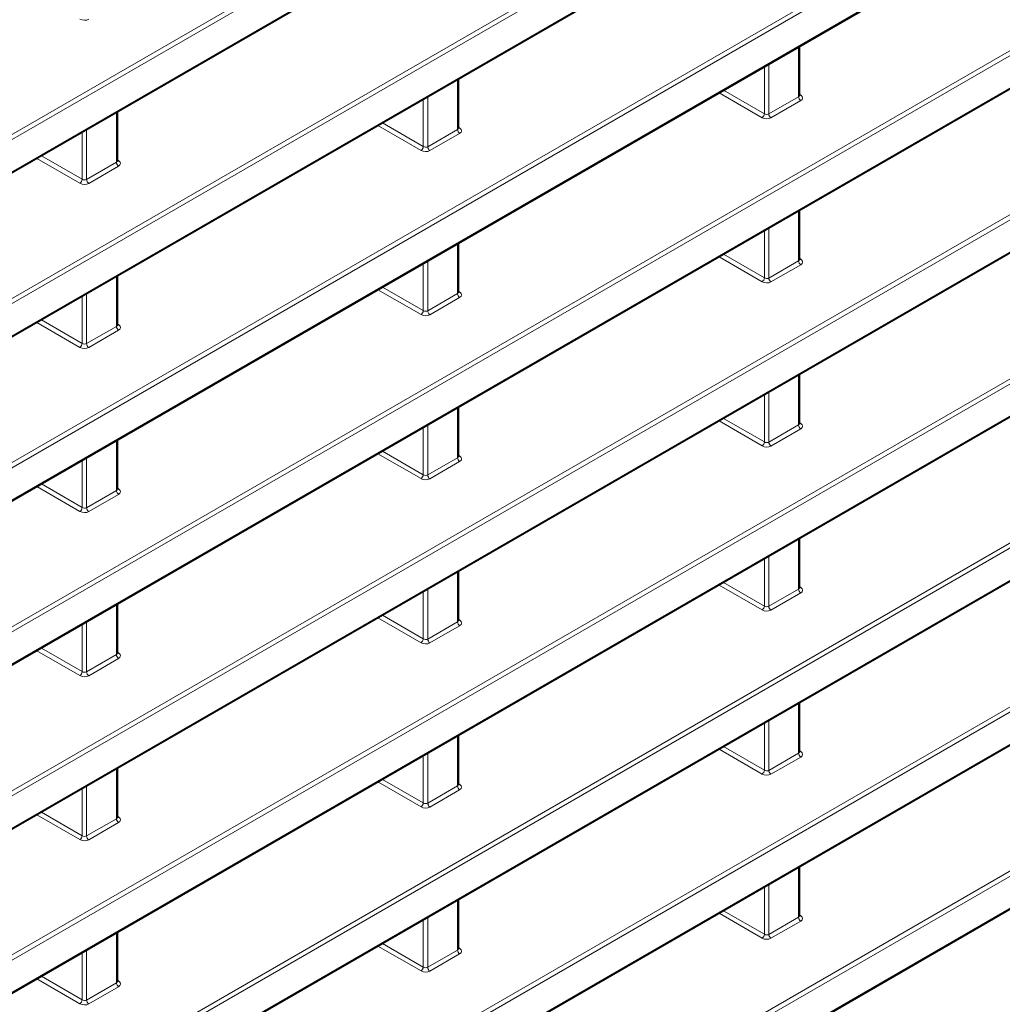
# Model space of a CAD drawing. Header units: millimetres. Extents: x 0 to 1118, y 0 to 864.
# Tile 43 of 256: x 208 to 223, y 159 to 175. Entities that reach past the tile are written whole.
import ezdxf

# ---------------------------------------------------------------- set-up
doc = ezdxf.new("R2010")
doc.units = ezdxf.units.MM

msp = doc.modelspace()

# ---------------------------------------------------------------- linework, layer by layer
at = {"color": 7, "linetype": 'Continuous', "lineweight": 18}
for p, q in [((187.6368, 160.9686), (321.3809, 238.1774)), ((321.4144, 238.1173), (187.6703, 160.9085)), ((187.6703, 160.4082), (321.4144, 237.6171)), ((187.6368, 158.4169), (321.3809, 235.6257)), ((321.4144, 235.5656), (187.6703, 158.3568)), ((187.6703, 157.8565), (321.4144, 235.0654)), ((187.6368, 155.8652), (321.3809, 233.074)), ((321.4144, 233.0139), (187.6703, 155.8051)), ((187.6703, 155.3049), (321.4144, 232.5137)), ((187.6368, 153.3135), (321.3809, 230.5224)), ((321.4144, 230.4622), (187.6703, 153.2534)), ((187.6703, 152.7532), (321.4144, 229.962)), ((187.6368, 150.7618), (321.3809, 227.9707)), ((321.4144, 227.9106), (187.6703, 150.7017)), ((187.6703, 150.2015), (321.4144, 227.4103)), ((187.6368, 148.2101), (321.3809, 225.419)), ((321.4144, 225.3589), (187.6703, 148.15)), ((187.6703, 147.6498), (321.4144, 224.8586)), ((187.6368, 145.6584), (321.3809, 222.8673)), ((321.4144, 222.8072), (187.6703, 145.5983)), ((187.6703, 145.0981), (321.4144, 222.307)), ((187.6368, 143.1067), (321.3809, 220.3156)), ((321.4144, 220.2555), (187.6703, 143.0466)), ((187.6703, 142.5464), (321.4144, 219.7553)), ((187.6368, 140.555), (321.3809, 217.7639)), ((321.4144, 217.7038), (187.6703, 140.4949)), ((187.6703, 139.9947), (321.4144, 217.2036)), ((220.3025, 174.1261), (220.3025, 173.3505)), ((219.7705, 173.819), (219.7705, 173.0861)), ((219.8393, 173.083), (219.8393, 173.8587)), ((214.9992, 173.6163), (214.9992, 172.8406)), ((214.536, 172.5732), (214.536, 173.3489)), ((219.065, 173.4118), (219.7351, 173.0249)), ((219.7705, 173.0861), (219.1356, 173.4525)), ((220.3025, 173.3505), (219.8393, 173.083)), ((220.3396, 173.3739), (220.3171, 173.3897)), ((214.4672, 173.3092), (214.4672, 172.5762)), ((219.8728, 173.0229), (220.336, 173.2903)), ((209.6959, 173.1065), (209.6959, 172.3308)), ((213.7617, 172.9019), (214.4318, 172.5151)), ((214.4672, 172.5762), (213.8323, 172.9427)), ((215.0363, 172.864), (215.0138, 172.8798)), ((209.1639, 172.7993), (209.1639, 172.0664)), ((209.2327, 172.0634), (209.2327, 172.839)), ((214.9992, 172.8406), (214.536, 172.5732)), ((214.5695, 172.5131), (215.0327, 172.7805)), ((209.1639, 172.0664), (208.529, 172.4328)), ((208.4584, 172.3921), (209.1285, 172.0052)), ((209.6959, 172.3308), (209.2327, 172.0634)), ((209.2662, 172.0033), (209.7294, 172.2707)), ((209.733, 172.3542), (209.7105, 172.37)), ((220.3025, 171.5744), (220.3025, 170.7988)), ((219.7705, 171.2673), (219.7705, 170.5344)), ((219.8393, 170.5314), (219.8393, 171.307)), ((214.9992, 171.0646), (214.9992, 170.2889)), ((219.7705, 170.5344), (219.1356, 170.9008)), ((214.4672, 170.7575), (214.4672, 170.0245)), ((214.536, 170.0215), (214.536, 170.7972)), ((219.065, 170.8601), (219.7351, 170.4732)), ((220.3025, 170.7988), (219.8393, 170.5314)), ((219.8728, 170.4712), (220.336, 170.7387)), ((220.3396, 170.8222), (220.3171, 170.838)), ((209.6959, 170.5548), (209.6959, 169.7791)), ((209.2327, 169.5117), (209.2327, 170.2873)), ((213.7617, 170.3502), (214.4318, 169.9634)), ((214.4672, 170.0245), (213.8323, 170.391)), ((214.9992, 170.2889), (214.536, 170.0215)), ((215.0363, 170.3123), (215.0138, 170.3282)), ((209.1639, 170.2476), (209.1639, 169.5147)), ((214.5695, 169.9614), (215.0327, 170.2288)), ((208.4584, 169.8404), (209.1285, 169.4535)), ((209.1639, 169.5147), (208.529, 169.8812)), ((209.733, 169.8025), (209.7105, 169.8183)), ((209.6959, 169.7791), (209.2327, 169.5117)), ((209.2662, 169.4516), (209.7294, 169.719)), ((220.3025, 169.0228), (220.3025, 168.2471)), ((219.8393, 167.9797), (219.8393, 168.7553)), ((219.7705, 168.7156), (219.7705, 167.9827)), ((214.9992, 168.5129), (214.9992, 167.7372)), ((219.065, 168.3084), (219.7351, 167.9215)), ((219.7705, 167.9827), (219.1356, 168.3491)), ((220.3396, 168.2705), (220.3171, 168.2863)), ((214.4672, 168.2058), (214.4672, 167.4728)), ((214.536, 167.4698), (214.536, 168.2455)), ((220.3025, 168.2471), (219.8393, 167.9797)), ((219.8728, 167.9196), (220.336, 168.187)), ((209.6959, 168.0031), (209.6959, 167.2274)), ((214.4672, 167.4728), (213.8323, 167.8393)), ((209.1639, 167.6959), (209.1639, 166.963)), ((209.2327, 166.96), (209.2327, 167.7357)), ((213.7617, 167.7985), (214.4318, 167.4117)), ((214.9992, 167.7372), (214.536, 167.4698)), ((214.5695, 167.4097), (215.0327, 167.6771)), ((215.0363, 167.7606), (215.0138, 167.7765)), ((208.4584, 167.2887), (209.1285, 166.9018)), ((209.1639, 166.963), (208.529, 167.3295)), ((209.6959, 167.2274), (209.2327, 166.96)), ((209.733, 167.2508), (209.7105, 167.2666)), ((209.2662, 166.8999), (209.7294, 167.1673)), ((220.3025, 166.4711), (220.3025, 165.6954)), ((219.7705, 166.1639), (219.7705, 165.431)), ((219.8393, 165.428), (219.8393, 166.2036)), ((214.9992, 165.9612), (214.9992, 165.1856)), ((214.536, 164.9181), (214.536, 165.6938)), ((219.065, 165.7567), (219.7351, 165.3698)), ((219.7705, 165.431), (219.1356, 165.7975)), ((220.3025, 165.6954), (219.8393, 165.428)), ((220.3396, 165.7188), (220.3171, 165.7346)), ((214.4672, 165.6541), (214.4672, 164.9211)), ((219.8728, 165.3679), (220.336, 165.6353)), ((209.6959, 165.4514), (209.6959, 164.6757)), ((213.7617, 165.2469), (214.4318, 164.86)), ((214.4672, 164.9211), (213.8323, 165.2876)), ((215.0363, 165.2089), (215.0138, 165.2248)), ((209.1639, 165.1442), (209.1639, 164.4113)), ((209.2327, 164.4083), (209.2327, 165.184)), ((214.9992, 165.1856), (214.536, 164.9181)), ((214.5695, 164.858), (215.0327, 165.1254)), ((209.1639, 164.4113), (208.529, 164.7778)), ((208.4584, 164.737), (209.1285, 164.3502)), ((209.6959, 164.6757), (209.2327, 164.4083)), ((209.2662, 164.3482), (209.7294, 164.6156)), ((209.733, 164.6991), (209.7105, 164.7149)), ((220.3025, 163.9194), (220.3025, 163.1437)), ((219.7705, 163.6122), (219.7705, 162.8793)), ((219.8393, 162.8763), (219.8393, 163.652)), ((214.9992, 163.4095), (214.9992, 162.6339)), ((219.7705, 162.8793), (219.1356, 163.2458)), ((214.4672, 163.1024), (214.4672, 162.3695)), ((214.536, 162.3664), (214.536, 163.1421)), ((219.065, 163.205), (219.7351, 162.8181)), ((220.3025, 163.1437), (219.8393, 162.8763)), ((219.8728, 162.8162), (220.336, 163.0836)), ((220.3396, 163.1671), (220.3171, 163.1829)), ((209.6959, 162.8997), (209.6959, 162.124)), ((209.2327, 161.8566), (209.2327, 162.6323)), ((213.7617, 162.6952), (214.4318, 162.3083)), ((214.4672, 162.3695), (213.8323, 162.7359)), ((214.9992, 162.6339), (214.536, 162.3664)), ((215.0363, 162.6573), (215.0138, 162.6731)), ((209.1639, 162.5926), (209.1639, 161.8596)), ((214.5695, 162.3063), (215.0327, 162.5737)), ((208.4584, 162.1853), (209.1285, 161.7985)), ((209.1639, 161.8596), (208.529, 162.2261)), ((209.733, 162.1474), (209.7105, 162.1632)), ((209.6959, 162.124), (209.2327, 161.8566)), ((209.2662, 161.7965), (209.7294, 162.0639)), ((220.3025, 161.3677), (220.3025, 160.592)), ((219.8393, 160.3246), (219.8393, 161.1003)), ((219.7705, 161.0605), (219.7705, 160.3276)), ((214.9992, 160.8578), (214.9992, 160.0822)), ((219.065, 160.6533), (219.7351, 160.2665)), ((219.7705, 160.3276), (219.1356, 160.6941)), ((220.3396, 160.6154), (220.3171, 160.6312)), ((214.4672, 160.5507), (214.4672, 159.8178)), ((214.536, 159.8148), (214.536, 160.5904)), ((220.3025, 160.592), (219.8393, 160.3246)), ((219.8728, 160.2645), (220.336, 160.5319)), ((209.6959, 160.348), (209.6959, 159.5723)), ((214.4672, 159.8178), (213.8323, 160.1842)), ((209.1639, 160.0409), (209.1639, 159.3079)), ((209.2327, 159.3049), (209.2327, 160.0806)), ((213.7617, 160.1435), (214.4318, 159.7566)), ((214.9992, 160.0822), (214.536, 159.8148)), ((214.5695, 159.7546), (215.0327, 160.0221)), ((215.0363, 160.1056), (215.0138, 160.1214)), ((208.4584, 159.6336), (209.1285, 159.2468)), ((209.1639, 159.3079), (208.529, 159.6744)), ((209.6959, 159.5723), (209.2327, 159.3049)), ((209.733, 159.5957), (209.7105, 159.6116)), ((209.2662, 159.2448), (209.7294, 159.5122))]:
    msp.add_line(p, q, dxfattribs=at)
at = {"color": 7, "linetype": 'Continuous', "lineweight": 35}
for p, q in [((187.6599, 160.3853), (321.4041, 237.5942)), ((187.6599, 157.8337), (321.4041, 235.0425)), ((187.6599, 155.282), (321.4041, 232.4908)), ((187.6599, 152.7303), (321.4041, 229.9391)), ((187.6599, 150.1786), (321.4041, 227.3874)), ((187.6599, 147.6269), (321.4041, 224.8358)), ((187.6599, 145.0752), (321.4041, 222.2841)), ((187.6599, 142.5235), (321.4041, 219.7324)), ((187.6599, 139.9718), (321.4041, 217.1807)), ((220.3171, 173.3721), (220.3171, 174.1346)), ((215.0138, 172.8623), (215.0138, 173.6247)), ((209.7105, 172.3524), (209.7105, 173.1149)), ((220.3171, 170.8204), (220.3171, 171.5829)), ((215.0138, 170.3106), (215.0138, 171.0731)), ((209.7105, 169.8008), (209.7105, 170.5632)), ((220.3171, 168.2687), (220.3171, 169.0312)), ((215.0138, 167.7589), (215.0138, 168.5214)), ((209.7105, 167.2491), (209.7105, 168.0115)), ((220.3171, 165.7171), (220.3171, 166.4795)), ((215.0138, 165.2072), (215.0138, 165.9697)), ((209.7105, 164.6974), (209.7105, 165.4598)), ((220.3171, 163.1654), (220.3171, 163.9278)), ((215.0138, 162.6555), (215.0138, 163.418)), ((209.7105, 162.1457), (209.7105, 162.9081)), ((220.3171, 160.6137), (220.3171, 161.3761)), ((215.0138, 160.1038), (215.0138, 160.8663)), ((209.7105, 159.594), (209.7105, 160.3565))]:
    msp.add_line(p, q, dxfattribs=at)
at = {"color": 7, "linetype": 'Continuous', "lineweight": 18}
for centre, radius, start, end in [((220.3798, 173.3542), 0.0774, 182.73424, 235.53336), ((220.3244, 173.3983), 0.0288, 255.19806, 301.84826), ((219.6859, 173.0941), 0.085, 305.44584, 354.55416), ((219.9166, 173.0867), 0.0774, 182.73424, 235.53336), ((215.0211, 172.8885), 0.0288, 255.19806, 301.84826), ((215.0765, 172.8443), 0.0774, 182.73424, 235.53336), ((214.3826, 172.5843), 0.085, 305.44584, 354.55416), ((214.6133, 172.5769), 0.0774, 182.73424, 235.53336), ((209.7732, 172.3345), 0.0774, 182.73424, 235.53336), ((209.7178, 172.3786), 0.0288, 255.19806, 301.84826), ((209.0793, 172.0744), 0.085, 305.44584, 354.55416), ((209.31, 172.0671), 0.0774, 182.73424, 235.53336), ((220.3798, 170.8025), 0.0774, 182.73424, 235.53336), ((220.3244, 170.8466), 0.0288, 255.19806, 301.84826), ((219.6859, 170.5424), 0.085, 305.44584, 354.55416), ((219.9166, 170.535), 0.0774, 182.73424, 235.53336), ((215.0765, 170.2926), 0.0774, 182.73424, 235.53336), ((215.0211, 170.3368), 0.0288, 255.19806, 301.84826), ((214.3826, 170.0326), 0.085, 305.44584, 354.55416), ((214.6133, 170.0252), 0.0774, 182.73424, 235.53336), ((209.7178, 169.827), 0.0288, 255.19806, 301.84826), ((209.7732, 169.7828), 0.0774, 182.73424, 235.53336), ((209.0793, 169.5228), 0.085, 305.44584, 354.55416), ((209.31, 169.5154), 0.0774, 182.73424, 235.53336), ((220.3244, 168.2949), 0.0288, 255.19806, 301.84826), ((220.3798, 168.2508), 0.0774, 182.73424, 235.53336), ((219.6859, 167.9907), 0.085, 305.44584, 354.55416), ((219.9166, 167.9834), 0.0774, 182.73424, 235.53336), ((215.0765, 167.7409), 0.0774, 182.73424, 235.53336), ((215.0211, 167.7851), 0.0288, 255.19806, 301.84826), ((214.3826, 167.4809), 0.085, 305.44584, 354.55416), ((214.6133, 167.4735), 0.0774, 182.73424, 235.53336), ((209.7732, 167.2311), 0.0774, 182.73424, 235.53336), ((209.7178, 167.2753), 0.0288, 255.19806, 301.84826), ((209.0793, 166.9711), 0.085, 305.44584, 354.55416), ((209.31, 166.9637), 0.0774, 182.73424, 235.53336), ((220.3798, 165.6991), 0.0774, 182.73424, 235.53336), ((220.3244, 165.7433), 0.0288, 255.19806, 301.84826), ((219.6859, 165.4391), 0.085, 305.44584, 354.55416), ((219.9166, 165.4317), 0.0774, 182.73424, 235.53336), ((215.0211, 165.2334), 0.0288, 255.19806, 301.84826), ((215.0765, 165.1892), 0.0774, 182.73424, 235.53336), ((214.3826, 164.9292), 0.085, 305.44584, 354.55416), ((214.6133, 164.9218), 0.0774, 182.73424, 235.53336), ((209.7732, 164.6794), 0.0774, 182.73424, 235.53336), ((209.7178, 164.7236), 0.0288, 255.19806, 301.84826), ((209.0793, 164.4194), 0.085, 305.44584, 354.55416), ((209.31, 164.412), 0.0774, 182.73424, 235.53336), ((220.3798, 163.1474), 0.0774, 182.73424, 235.53336), ((220.3244, 163.1916), 0.0288, 255.19806, 301.84826), ((219.6859, 162.8874), 0.085, 305.44584, 354.55416), ((219.9166, 162.88), 0.0774, 182.73424, 235.53336), ((215.0765, 162.6376), 0.0774, 182.73424, 235.53336), ((215.0211, 162.6817), 0.0288, 255.19806, 301.84826), ((214.3826, 162.3775), 0.085, 305.44584, 354.55416), ((214.6133, 162.3701), 0.0774, 182.73424, 235.53336), ((209.7178, 162.1719), 0.0288, 255.19806, 301.84826), ((209.7732, 162.1277), 0.0774, 182.73424, 235.53336), ((209.0793, 161.8677), 0.085, 305.44584, 354.55416), ((209.31, 161.8603), 0.0774, 182.73424, 235.53336), ((220.3244, 160.6399), 0.0288, 255.19806, 301.84826), ((220.3798, 160.5957), 0.0774, 182.73424, 235.53336), ((219.6859, 160.3357), 0.085, 305.44584, 354.55416), ((219.9166, 160.3283), 0.0774, 182.73424, 235.53336), ((215.0765, 160.0859), 0.0774, 182.73424, 235.53336), ((215.0211, 160.13), 0.0288, 255.19806, 301.84826), ((214.3826, 159.8258), 0.085, 305.44584, 354.55416), ((214.6133, 159.8184), 0.0774, 182.73424, 235.53336), ((209.7732, 159.576), 0.0774, 182.73424, 235.53336), ((209.7178, 159.6202), 0.0288, 255.19806, 301.84826), ((209.0793, 159.316), 0.085, 305.44584, 354.55416), ((209.31, 159.3086), 0.0774, 182.73424, 235.53336)]:
    msp.add_arc(centre, radius, start, end, dxfattribs=at)
for centre, major_axis, ratio, start_param, end_param in [((209.1955, 174.6), (0.1, -0.0048), 0.6066673, 4.0084155, 5.526852), ((220.2671, 173.3752), (0.0499, -0.0051), 0.6339088, 5.5620998, 6.347498), ((220.2653, 173.3354), (0.1, -0.0048), 0.6066673, 5.526852, 7.0452884), ((219.8021, 173.068), (0.1, -0.0048), 0.6066673, 4.0084155, 5.526852), ((219.8039, 173.1077), (0.0499, -0.0051), 0.6339088, 4.0436634, 5.5620998), ((214.9638, 172.8653), (0.0499, -0.0051), 0.6339088, 5.5620998, 6.347498), ((214.962, 172.8256), (0.1, -0.0048), 0.6066673, 5.526852, 7.0452884), ((214.5006, 172.5979), (0.0499, -0.0051), 0.6339088, 4.0436634, 5.5620998), ((214.4988, 172.5582), (0.1, -0.0048), 0.6066673, 4.0084155, 5.526852), ((209.6605, 172.3555), (0.0499, -0.0051), 0.6339088, 5.5620998, 6.347498), ((209.6587, 172.3158), (0.1, -0.0048), 0.6066673, 5.526852, 7.0452884), ((209.1955, 172.0484), (0.1, -0.0048), 0.6066673, 4.0084155, 5.526852), ((209.1973, 172.0881), (0.0499, -0.0051), 0.6339088, 4.0436634, 5.5620998), ((220.2671, 170.8235), (0.0499, -0.0051), 0.6339088, 5.5620998, 6.347498), ((220.2653, 170.7838), (0.1, -0.0048), 0.6066673, 5.526852, 7.0452884), ((219.8021, 170.5163), (0.1, -0.0048), 0.6066673, 4.0084155, 5.526852), ((219.8039, 170.556), (0.0499, -0.0051), 0.6339088, 4.0436634, 5.5620998), ((214.9638, 170.3136), (0.0499, -0.0051), 0.6339088, 5.5620998, 6.347498), ((214.962, 170.2739), (0.1, -0.0048), 0.6066673, 5.526852, 7.0452884), ((214.4988, 170.0065), (0.1, -0.0048), 0.6066673, 4.0084155, 5.526852), ((214.5006, 170.0462), (0.0499, -0.0051), 0.6339088, 4.0436634, 5.5620998), ((209.6605, 169.8038), (0.0499, -0.0051), 0.6339088, 5.5620998, 6.347498), ((209.6587, 169.7641), (0.1, -0.0048), 0.6066673, 5.526852, 7.0452884), ((209.1973, 169.5364), (0.0499, -0.0051), 0.6339088, 4.0436634, 5.5620998), ((209.1955, 169.4967), (0.1, -0.0048), 0.6066673, 4.0084155, 5.526852), ((220.2671, 168.2718), (0.0499, -0.0051), 0.6339088, 5.5620998, 6.347498), ((220.2653, 168.2321), (0.1, -0.0048), 0.6066673, 5.526852, 7.0452884), ((219.8039, 168.0044), (0.0499, -0.0051), 0.6339088, 4.0436634, 5.5620998), ((219.8021, 167.9647), (0.1, -0.0048), 0.6066673, 4.0084155, 5.526852), ((214.9638, 167.7619), (0.0499, -0.0051), 0.6339088, 5.5620998, 6.347498), ((214.962, 167.7222), (0.1, -0.0048), 0.6066673, 5.526852, 7.0452884), ((214.4988, 167.4548), (0.1, -0.0048), 0.6066673, 4.0084155, 5.526852), ((214.5006, 167.4945), (0.0499, -0.0051), 0.6339088, 4.0436634, 5.5620998), ((209.6605, 167.2521), (0.0499, -0.0051), 0.6339088, 5.5620998, 6.347498), ((209.6587, 167.2124), (0.1, -0.0048), 0.6066673, 5.526852, 7.0452884), ((209.1955, 166.945), (0.1, -0.0048), 0.6066673, 4.0084155, 5.526852), ((209.1973, 166.9847), (0.0499, -0.0051), 0.6339088, 4.0436634, 5.5620998), ((220.2671, 165.7201), (0.0499, -0.0051), 0.6339088, 5.5620998, 6.347498), ((220.2653, 165.6804), (0.1, -0.0048), 0.6066673, 5.526852, 7.0452884), ((219.8021, 165.413), (0.1, -0.0048), 0.6066673, 4.0084155, 5.526852), ((219.8039, 165.4527), (0.0499, -0.0051), 0.6339088, 4.0436634, 5.5620998), ((214.9638, 165.2102), (0.0499, -0.0051), 0.6339088, 5.5620998, 6.347498), ((214.962, 165.1705), (0.1, -0.0048), 0.6066673, 5.526852, 7.0452884), ((214.5006, 164.9428), (0.0499, -0.0051), 0.6339088, 4.0436634, 5.5620998), ((214.4988, 164.9031), (0.1, -0.0048), 0.6066673, 4.0084155, 5.526852), ((209.6605, 164.7004), (0.0499, -0.0051), 0.6339088, 5.5620998, 6.347498), ((209.6587, 164.6607), (0.1, -0.0048), 0.6066673, 5.526852, 7.0452884), ((209.1955, 164.3933), (0.1, -0.0048), 0.6066673, 4.0084155, 5.526852), ((209.1973, 164.433), (0.0499, -0.0051), 0.6339088, 4.0436634, 5.5620998), ((220.2671, 163.1684), (0.0499, -0.0051), 0.6339088, 5.5620998, 6.347498), ((220.2653, 163.1287), (0.1, -0.0048), 0.6066673, 5.526852, 7.0452884), ((219.8021, 162.8613), (0.1, -0.0048), 0.6066673, 4.0084155, 5.526852), ((219.8039, 162.901), (0.0499, -0.0051), 0.6339088, 4.0436634, 5.5620998), ((214.9638, 162.6585), (0.0499, -0.0051), 0.6339088, 5.5620998, 6.347498), ((214.962, 162.6188), (0.1, -0.0048), 0.6066673, 5.526852, 7.0452884), ((214.4988, 162.3514), (0.1, -0.0048), 0.6066673, 4.0084155, 5.526852), ((214.5006, 162.3911), (0.0499, -0.0051), 0.6339088, 4.0436634, 5.5620998), ((209.6605, 162.1487), (0.0499, -0.0051), 0.6339088, 5.5620998, 6.347498), ((209.6587, 162.109), (0.1, -0.0048), 0.6066673, 5.526852, 7.0452884), ((209.1973, 161.8813), (0.0499, -0.0051), 0.6339088, 4.0436634, 5.5620998), ((209.1955, 161.8416), (0.1, -0.0048), 0.6066673, 4.0084155, 5.526852), ((220.2671, 160.6167), (0.0499, -0.0051), 0.6339088, 5.5620998, 6.347498), ((220.2653, 160.577), (0.1, -0.0048), 0.6066673, 5.526852, 7.0452884), ((219.8039, 160.3493), (0.0499, -0.0051), 0.6339088, 4.0436634, 5.5620998), ((219.8021, 160.3096), (0.1, -0.0048), 0.6066673, 4.0084155, 5.526852), ((214.9638, 160.1069), (0.0499, -0.0051), 0.6339088, 5.5620998, 6.347498), ((214.962, 160.0672), (0.1, -0.0048), 0.6066673, 5.526852, 7.0452884), ((214.4988, 159.7997), (0.1, -0.0048), 0.6066673, 4.0084155, 5.526852), ((214.5006, 159.8394), (0.0499, -0.0051), 0.6339088, 4.0436634, 5.5620998), ((209.6605, 159.597), (0.0499, -0.0051), 0.6339088, 5.5620998, 6.347498), ((209.6587, 159.5573), (0.1, -0.0048), 0.6066673, 5.526852, 7.0452884), ((209.1955, 159.2899), (0.1, -0.0048), 0.6066673, 4.0084155, 5.526852), ((209.1973, 159.3296), (0.0499, -0.0051), 0.6339088, 4.0436634, 5.5620998)]:
    msp.add_ellipse(centre, major_axis=major_axis, ratio=ratio, start_param=start_param, end_param=end_param, dxfattribs=at)
at = {"color": 7, "linetype": 'Continuous', "lineweight": 35}
for points, knots in [([(220.3176, 173.3684), (220.3177, 173.3682), (220.3179, 173.3678), (220.3176, 173.3705), (220.3173, 173.3724)], [0, 0, 0, 0, 0.3061665, 1, 1, 1, 1]), ([(215.0143, 172.8585), (215.0144, 172.8584), (215.0146, 172.8579), (215.0143, 172.8606), (215.014, 172.8625)], [0, 0, 0, 0, 0.30616654, 1, 1, 1, 1]), ([(209.711, 172.3487), (209.7111, 172.3485), (209.7113, 172.3481), (209.711, 172.3508), (209.7107, 172.3527)], [0, 0, 0, 0, 0.3061665, 1, 1, 1, 1]), ([(220.3176, 170.8167), (220.3177, 170.8165), (220.3179, 170.8161), (220.3176, 170.8188), (220.3173, 170.8207)], [0, 0, 0, 0, 0.3061665, 1, 1, 1, 1]), ([(215.0143, 170.3068), (215.0144, 170.3067), (215.0146, 170.3063), (215.0143, 170.309), (215.014, 170.3108)], [0, 0, 0, 0, 0.3061665, 1, 1, 1, 1]), ([(209.711, 169.797), (209.7111, 169.7968), (209.7113, 169.7964), (209.711, 169.7991), (209.7107, 169.801)], [0, 0, 0, 0, 0.30616654, 1, 1, 1, 1]), ([(220.3176, 168.265), (220.3177, 168.2648), (220.3179, 168.2644), (220.3176, 168.2671), (220.3173, 168.269)], [0, 0, 0, 0, 0.3061665, 1, 1, 1, 1]), ([(215.0143, 167.7551), (215.0144, 167.755), (215.0146, 167.7546), (215.0143, 167.7573), (215.014, 167.7591)], [0, 0, 0, 0, 0.3061665, 1, 1, 1, 1]), ([(209.711, 167.2453), (209.7111, 167.2452), (209.7113, 167.2447), (209.711, 167.2474), (209.7107, 167.2493)], [0, 0, 0, 0, 0.3061665, 1, 1, 1, 1]), ([(220.3176, 165.7133), (220.3177, 165.7131), (220.3179, 165.7127), (220.3176, 165.7154), (220.3173, 165.7173)], [0, 0, 0, 0, 0.3061665, 1, 1, 1, 1]), ([(215.0143, 165.2034), (215.0144, 165.2033), (215.0146, 165.2029), (215.0143, 165.2056), (215.014, 165.2074)], [0, 0, 0, 0, 0.3061665, 1, 1, 1, 1]), ([(209.711, 164.6936), (209.7111, 164.6935), (209.7113, 164.693), (209.711, 164.6957), (209.7107, 164.6976)], [0, 0, 0, 0, 0.3061665, 1, 1, 1, 1]), ([(220.3176, 163.1616), (220.3177, 163.1615), (220.3179, 163.161), (220.3176, 163.1637), (220.3173, 163.1656)], [0, 0, 0, 0, 0.3061665, 1, 1, 1, 1]), ([(215.0143, 162.6517), (215.0144, 162.6516), (215.0146, 162.6512), (215.0143, 162.6539), (215.014, 162.6558)], [0, 0, 0, 0, 0.3061665, 1, 1, 1, 1]), ([(209.711, 162.1419), (209.7111, 162.1418), (209.7113, 162.1413), (209.711, 162.144), (209.7107, 162.1459)], [0, 0, 0, 0, 0.3061665, 1, 1, 1, 1]), ([(220.3176, 160.6099), (220.3177, 160.6098), (220.3179, 160.6093), (220.3176, 160.612), (220.3173, 160.6139)], [0, 0, 0, 0, 0.3061665, 1, 1, 1, 1]), ([(215.0143, 160.1001), (215.0144, 160.0999), (215.0146, 160.0995), (215.0143, 160.1022), (215.014, 160.1041)], [0, 0, 0, 0, 0.3061665, 1, 1, 1, 1]), ([(209.711, 159.5902), (209.7111, 159.5901), (209.7113, 159.5897), (209.711, 159.5924), (209.7107, 159.5942)], [0, 0, 0, 0, 0.3061665, 1, 1, 1, 1])]:
    msp.add_open_spline(points, degree=3, knots=knots, dxfattribs=at)

doc.saveas('drawing.dxf')
